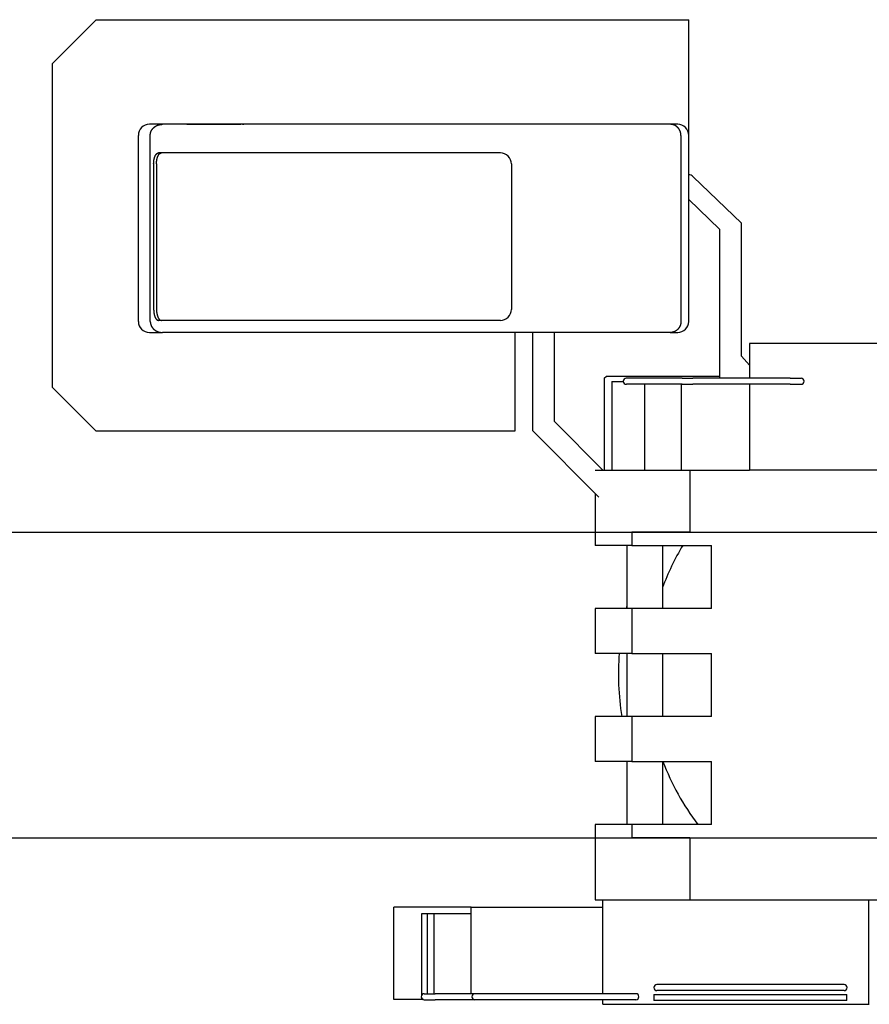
# Model space of a CAD drawing. Extents: x 1292 to 96515, y -55444 to 58338.
# Tile 78 of 80: x 54170 to 58027, y 48613 to 53083. Entities that reach past the tile are written whole.
import ezdxf

# ---------------------------------------------------------------- set-up
doc = ezdxf.new("R2010")
doc.units = 0
doc.layers.get('0').update_dxf_attribs({"linetype": 'CONTINUOUS'})

msp = doc.modelspace()

# ---------------------------------------------------------------- linework, layer by layer
at = {"color": 40, "linetype": 'Continuous'}
for p, q in [((54317.43, 52883.25), (54517.43, 53083.25)), ((54517.43, 53083.25), (57207.43, 53083.25)), ((57207.43, 51713.25), (57207.43, 53083.25)), ((54317.43, 52883.25), (54317.43, 51415.25)), ((54758.97, 52608.25), (54758.46, 52608.25)), ((54798.5, 52608.25), (54758.97, 52608.25)), ((54817.78, 52608.25), (54798.5, 52608.25)), ((57123.74, 52608.25), (54817.78, 52608.25)), ((57147.15, 52608.25), (57123.74, 52608.25)), ((57157.43, 52608.25), (57147.15, 52608.25)), ((54708.46, 51713.25), (54708.46, 52558.25)), ((54762.58, 51713.25), (54762.58, 52558.25)), ((54762.58, 52558.25), (54762.58, 52558.25)), ((57172.1, 52558.25), (57172.1, 52558.25)), ((57172.1, 52558.25), (57172.1, 51713.25)), ((55277.71, 52478.25), (54799.63, 52478.25)), ((55368.53, 52478.25), (55277.71, 52478.25)), ((56352.5, 52478.25), (55368.53, 52478.25)), ((54778, 52428.25), (54778, 51768.25)), ((54790.85, 52428.25), (54790.85, 51768.25)), ((56402.5, 52428.25), (56402.5, 51768.25)), ((56402.5, 52428.25), (56402.5, 51768.25)), ((57447.43, 52158.95), (57227.92, 52369.97)), ((57207.43, 52267.6), (57347.43, 52133.01)), ((57347.43, 52133.01), (57347.43, 51455.24)), ((57447.43, 51556.35), (57447.43, 52158.95)), ((55277.71, 51718.25), (54799.63, 51718.25)), ((55368.53, 51718.25), (55277.71, 51718.25)), ((56352.5, 51718.25), (55368.53, 51718.25)), ((57172.1, 51713.25), (57172.1, 51713.24)), ((54758.46, 51663.25), (54758.97, 51663.25)), ((54758.97, 51663.25), (54798.5, 51663.25)), ((54798.5, 51663.25), (54817.78, 51663.25)), ((55317.9, 51663.25), (54817.78, 51663.25)), ((55378.45, 51663.25), (55317.9, 51663.25)), ((56730.82, 51663.25), (55378.45, 51663.25)), ((56418.43, 51663.25), (56418.43, 51215.25)), ((56497.43, 51663.25), (56497.43, 51217.55)), ((56597.43, 51258.94), (56597.43, 51663.24)), ((56806.18, 51663.25), (56730.82, 51663.25)), ((57123.74, 51663.25), (56806.18, 51663.25)), ((57123.74, 51663.25), (57147.15, 51663.25)), ((57147.15, 51663.25), (57157.43, 51663.25)), ((60497.63, 51613.25), (57482.73, 51613.25)), ((57482.73, 51613.25), (57482.73, 51455.24)), ((57482.73, 51514.39), (57447.43, 51556.35)), ((56823.43, 51455.25), (56833.43, 51465.25)), ((56823.43, 51455.25), (56823.43, 51038.25)), ((56833.43, 51465.25), (57347.43, 51465.25)), ((57177.24, 51455.25), (56923.54, 51455.25)), ((57177.24, 51455.25), (57225.41, 51455.25)), ((57667.43, 51455.25), (57225.41, 51455.25)), ((57667.43, 51455.25), (57717.43, 51455.25)), ((54517.43, 51215.25), (54317.43, 51415.25)), ((56858.23, 51441.25), (56858.23, 51038.25)), ((56858.23, 51441.25), (56909.95, 51441.25)), ((56923.54, 51428.05), (56925.37, 51428.05)), ((57177.24, 51428.05), (56925.37, 51428.05)), ((57006.23, 51428.04), (57006.23, 51038.25)), ((57173.73, 51428.04), (57173.73, 51038.25)), ((57177.24, 51428.05), (57225.41, 51428.05)), ((57667.43, 51428.05), (57225.41, 51428.05)), ((57482.73, 51428.04), (57482.73, 51038.25)), ((57667.43, 51428.05), (57717.43, 51428.05)), ((56817.9, 51038.25), (56597.43, 51258.94)), ((56418.43, 51215.25), (54517.43, 51215.25)), ((56497.43, 51217.55), (56799.43, 50915.25)), ((56782.43, 51038.25), (56858.23, 51038.25)), ((56858.23, 51038.25), (57006.23, 51038.25)), ((57006.23, 51038.25), (57173.73, 51038.25)), ((57173.73, 51038.25), (57482.73, 51038.25)), ((57212.43, 51038.25), (57212.43, 50757.25)), ((61149.43, 51038.25), (57482.73, 51038.25)), ((56782.43, 50932.26), (56782.43, 50696.25)), ((56949.65, 50757.25), (56949.65, 50696.25)), ((57212.43, 50757.25), (56949.65, 50757.25)), ((57212.43, 50757.25), (58331.43, 50757.25)), ((56949.65, 50696.25), (56782.43, 50696.25)), ((56926.43, 50696.25), (56926.43, 50410.25)), ((56949.65, 50696.25), (57311.43, 50696.25)), ((57088.43, 50696.25), (57088.43, 50410.25)), ((57311.43, 50410.25), (57311.43, 50696.25)), ((56782.43, 50410.25), (56782.43, 50206.25)), ((56949.65, 50410.25), (56782.43, 50410.25)), ((57311.43, 50410.25), (56949.65, 50410.25)), ((56949.65, 50410.25), (56949.65, 50206.25)), ((56949.65, 50206.25), (56782.43, 50206.25)), ((56926.43, 50206.25), (56926.43, 49920.25)), ((56949.65, 50206.25), (57311.43, 50206.25)), ((57088.43, 50206.25), (57088.43, 49920.25)), ((57311.43, 49920.25), (57311.43, 50206.25)), ((56782.43, 49920.25), (56782.43, 49716.25)), ((56949.65, 49920.25), (56782.43, 49920.25)), ((57311.43, 49920.25), (56949.65, 49920.25)), ((56949.65, 49920.25), (56949.65, 49716.25)), ((56949.65, 49716.25), (56782.43, 49716.25)), ((56926.43, 49716.25), (56926.43, 49430.25)), ((56949.65, 49716.25), (57311.43, 49716.25)), ((57088.43, 49716.25), (57088.43, 49430.25)), ((57311.43, 49430.25), (57311.43, 49716.25)), ((56782.43, 49430.25), (56782.43, 49088.25)), ((56949.65, 49430.25), (56782.43, 49430.25)), ((57311.43, 49430.25), (56949.65, 49430.25)), ((56949.65, 49430.25), (56949.65, 49369.25)), ((57212.43, 49369.25), (56949.65, 49369.25)), ((57212.43, 49369.25), (57212.43, 49088.25)), ((57212.43, 49369.25), (58331.43, 49369.25)), ((56782.43, 49088.25), (61149.43, 49088.25)), ((56817.23, 48661.45), (56817.23, 49088.25)), ((58025.43, 48613.25), (58025.43, 49088.25)), ((56219.13, 49054.65), (55869.13, 49054.65)), ((55869.13, 48634.65), (55869.13, 49054.65)), ((56219.13, 48661.45), (56219.13, 49054.65)), ((56219.13, 49054.65), (56817.23, 49054.65)), ((55994.23, 49023.45), (55994.23, 48654.25)), ((56020.23, 49023.45), (55994.23, 49023.45)), ((56020.23, 49023.45), (56020.23, 48661.45)), ((56050.23, 49023.45), (56020.23, 49023.45)), ((56219.13, 49023.45), (56050.23, 49023.45)), ((56050.23, 49023.45), (56050.23, 48661.45)), ((57912.73, 48702.45), (57062.73, 48702.45)), ((56002.95, 48634.65), (55869.13, 48634.65)), ((55994.23, 48641.45), (55994.23, 48638.13)), ((55996.71, 48638.13), (55994.23, 48638.13)), ((56006.23, 48661.45), (56056.23, 48661.45)), ((56006.23, 48634.25), (56056.23, 48634.25)), ((56236.23, 48661.45), (56056.23, 48661.45)), ((56236.19, 48634.25), (56056.23, 48634.25)), ((56246.23, 48661.45), (56236.23, 48661.45)), ((56246.23, 48634.25), (56236.23, 48634.25)), ((56551.23, 48661.45), (56246.23, 48661.45)), ((56551.23, 48634.25), (56246.23, 48634.25)), ((56591.23, 48661.45), (56551.23, 48661.45)), ((56591.23, 48634.25), (56551.23, 48634.25)), ((56917.63, 48661.45), (56591.23, 48661.45)), ((56917.63, 48634.25), (56591.23, 48634.25)), ((56817.23, 48613.25), (56817.23, 48634.25)), ((56967.63, 48661.45), (56917.63, 48661.45)), ((56967.63, 48634.25), (56917.63, 48634.25)), ((57048.73, 48657.25), (57925.93, 48657.25)), ((57048.73, 48657.25), (57048.73, 48630.05)), ((57912.73, 48675.25), (57062.73, 48675.25)), ((57925.93, 48630.05), (57925.93, 48657.25)), ((56817.23, 48613.25), (58025.43, 48613.25)), ((57925.93, 48630.05), (57048.73, 48630.05)), ((58025.43, 48613.25), (58027.43, 48613.25))]:
    msp.add_line(p, q, dxfattribs=at)
at = {"color": 162, "linetype": 'Continuous'}
for p, q in [((46946.43, 50757.25), (60351.43, 50757.25)), ((46946.43, 49369.25), (59961.86, 49369.25))]:
    msp.add_line(p, q, dxfattribs=at)
at = {"color": 40, "linetype": 'Continuous'}
for centre, radius, start, end in [((54758.46, 52558.25), 50, 90, 180), ((57157.43, 52558.25), 50, 0, 90), ((56352.5, 52428.25), 50, 359.99994, 89.99999), ((57197.43, 52338.25), 44, 46.12929, 76.86426), ((56352.5, 51768.25), 50, 270.00001, 0.00006), ((54758.46, 51713.25), 50, 180, 270), ((57157.43, 51713.25), 50, 270, 0), ((56923.54, 51441.65), 13.6, 90, 180), ((57717.43, 51441.65), 13.6, 270, 90), ((56923.54, 51441.65), 13.6, 180, 270), ((58147.43, 50113.25), 1129.05, 148.91138, 159.71121), ((58147.43, 50113.25), 1259.1, 165.86908, 166.35635), ((58147.43, 50113.25), 1259.1, 175.76416, 188.81731), ((58147.43, 50113.25), 1129.05, 200.58662, 217.22405), ((58147.43, 50113.25), 1259.1, 212.74597, 212.85066), ((57062.73, 48688.85), 13.6, 90.00118, 270.00118), ((57912.73, 48688.85), 13.6, 269.99882, 89.99882), ((56006.23, 48647.85), 13.6, 90, 270), ((56236.23, 48647.85), 13.6, 90, 270), ((56967.63, 48647.85), 13.6, 270, 90)]:
    msp.add_arc(centre, radius, start, end, dxfattribs=at)
msp.add_ellipse((54807.93, 51713.25), major_axis=(0, 50), ratio=0.906822, start_param=1.5707963, end_param=1.570923, dxfattribs=at)
for points, knots in [([(54762.58, 52558.25), (54762.58, 52558.58), (54762.59, 52559.22), (54762.62, 52560.2), (54762.68, 52561.17), (54762.75, 52562.14), (54762.84, 52563.1), (54762.96, 52564.07), (54763.09, 52565.03), (54763.25, 52565.99), (54763.42, 52566.95), (54763.62, 52567.9), (54763.84, 52568.85), (54764.07, 52569.79), (54764.33, 52570.73), (54764.6, 52571.66), (54764.9, 52572.59), (54765.21, 52573.51), (54765.55, 52574.42), (54765.9, 52575.33), (54766.27, 52576.23), (54766.66, 52577.12), (54767.07, 52578), (54767.5, 52578.88), (54767.94, 52579.74), (54768.4, 52580.6), (54768.88, 52581.45), (54769.37, 52582.29), (54769.88, 52583.11), (54770.41, 52583.93), (54770.96, 52584.74), (54771.52, 52585.53), (54772.09, 52586.32), (54772.68, 52587.09), (54773.29, 52587.85), (54773.91, 52588.6), (54774.54, 52589.34), (54775.19, 52590.06), (54775.85, 52590.78), (54776.52, 52591.48), (54777.21, 52592.17), (54777.91, 52592.84), (54778.63, 52593.5), (54779.35, 52594.15), (54780.09, 52594.79), (54780.84, 52595.41), (54781.6, 52596.02), (54782.37, 52596.61), (54783.15, 52597.19), (54783.94, 52597.76), (54784.74, 52598.31), (54785.55, 52598.85), (54786.37, 52599.37), (54787.2, 52599.88), (54788.03, 52600.38), (54788.88, 52600.86), (54789.74, 52601.32), (54790.6, 52601.77), (54791.47, 52602.21), (54792.34, 52602.63), (54793.23, 52603.04), (54794.12, 52603.43), (54795.02, 52603.8), (54795.92, 52604.16), (54796.83, 52604.51), (54797.74, 52604.84), (54798.66, 52605.16), (54799.59, 52605.46), (54800.52, 52605.74), (54801.45, 52606.01), (54802.39, 52606.27), (54803.33, 52606.51), (54804.28, 52606.73), (54805.23, 52606.94), (54806.18, 52607.13), (54807.14, 52607.31), (54808.1, 52607.47), (54809.06, 52607.62), (54810.02, 52607.75), (54810.99, 52607.87), (54811.96, 52607.97), (54812.93, 52608.05), (54813.9, 52608.12), (54814.87, 52608.18), (54815.84, 52608.22), (54816.81, 52608.24), (54817.46, 52608.25), (54817.78, 52608.25)], [0, 0, 0, 0, 0.9723962, 1.9447907, 2.9171817, 3.8895693, 4.8619548, 5.8343399, 6.8067271, 7.7791189, 8.7515179, 9.7239265, 10.6963468, 11.6687801, 12.6412272, 13.6136882, 14.5861619, 15.5586465, 16.5311408, 17.5036449, 18.4761592, 19.4486843, 20.4212209, 21.3937696, 22.3663308, 23.3389048, 24.3114916, 25.2840909, 26.2567023, 27.2293251, 28.2019588, 29.1746027, 30.1472562, 31.1199194, 32.0925926, 33.0652774, 34.037975, 35.0106858, 35.98341, 36.9561468, 37.9288953, 38.9016539, 39.8744208, 40.8471937, 41.8199705, 42.7927489, 43.7655268, 44.7383023, 45.7110744, 46.6838422, 47.6566064, 48.6293682, 49.60213, 50.5748935, 51.5476598, 52.5204289, 53.4932006, 54.4659739, 55.4387472, 56.4115189, 57.3842868, 58.3570487, 59.3298024, 60.3025457, 61.2752766, 62.2479933, 63.2206947, 64.1933801, 65.1660495, 66.1387039, 67.1113452, 68.0839753, 69.0565951, 70.0292051, 71.0018049, 71.9743942, 72.9469721, 73.9195375, 74.8920894, 75.8646265, 76.8371476, 77.8096517, 78.7821379, 79.7546058, 80.7270552, 81.6994865, 82.6719005, 82.6719005, 82.6719005, 82.6719005]), ([(54762.58, 52558.25), (54762.58, 52558.57), (54762.59, 52559.22), (54762.62, 52560.19), (54762.67, 52561.16), (54762.75, 52562.13), (54762.84, 52563.1), (54762.96, 52564.06), (54763.09, 52565.03), (54763.25, 52565.99), (54763.42, 52566.94), (54763.62, 52567.9), (54763.83, 52568.85), (54764.07, 52569.79), (54764.33, 52570.73), (54764.6, 52571.66), (54764.9, 52572.59), (54765.21, 52573.51), (54765.55, 52574.42), (54765.9, 52575.33), (54766.27, 52576.23), (54766.66, 52577.12), (54767.07, 52578), (54767.49, 52578.87), (54767.94, 52579.74), (54768.4, 52580.6), (54768.88, 52581.44), (54769.37, 52582.28), (54769.88, 52583.11), (54770.41, 52583.93), (54770.95, 52584.73), (54771.51, 52585.53), (54772.09, 52586.31), (54772.68, 52587.09), (54773.28, 52587.85), (54773.9, 52588.6), (54774.54, 52589.33), (54775.19, 52590.06), (54775.85, 52590.77), (54776.52, 52591.47), (54777.21, 52592.16), (54777.91, 52592.84), (54778.62, 52593.5), (54779.35, 52594.15), (54780.09, 52594.78), (54780.83, 52595.41), (54781.59, 52596.01), (54782.36, 52596.61), (54783.14, 52597.19), (54783.94, 52597.76), (54784.74, 52598.31), (54785.55, 52598.85), (54786.37, 52599.37), (54787.2, 52599.88), (54788.03, 52600.37), (54788.88, 52600.85), (54789.73, 52601.32), (54790.6, 52601.77), (54791.46, 52602.21), (54792.34, 52602.63), (54793.23, 52603.03), (54794.12, 52603.43), (54795.01, 52603.8), (54795.92, 52604.16), (54796.83, 52604.51), (54797.74, 52604.84), (54798.66, 52605.16), (54799.59, 52605.46), (54800.52, 52605.74), (54801.45, 52606.01), (54802.39, 52606.27), (54803.33, 52606.51), (54804.28, 52606.73), (54805.23, 52606.94), (54806.18, 52607.13), (54807.14, 52607.31), (54808.1, 52607.47), (54809.06, 52607.62), (54810.02, 52607.75), (54810.99, 52607.87), (54811.96, 52607.97), (54812.92, 52608.05), (54813.89, 52608.12), (54814.87, 52608.18), (54815.84, 52608.22), (54816.81, 52608.24), (54817.46, 52608.25), (54817.78, 52608.25)], [0, 0, 0, 0, 0.9724707, 1.9449397, 2.9174052, 3.8898673, 4.8623273, 5.8347869, 6.8072486, 7.7797149, 8.7521884, 9.7246714, 10.6971661, 11.6696739, 12.6421955, 13.614731, 14.5872792, 15.5598382, 16.532407, 17.5049856, 18.4775743, 19.4501739, 20.4227849, 21.3954081, 22.3680438, 23.3406922, 24.3133535, 25.2860272, 26.2587131, 27.2314104, 28.2041186, 29.1768369, 30.149565, 31.1223026, 32.0950504, 33.0678097, 34.0405817, 35.0133671, 35.9861658, 36.9589772, 37.9318002, 38.9046333, 39.8774747, 40.8503222, 41.8231735, 42.7960264, 43.7688787, 44.7417288, 45.7145754, 46.6874178, 47.6602564, 48.6330928, 49.6059291, 50.5787672, 51.5516081, 52.5244518, 53.4972981, 54.4701459, 55.4429938, 56.4158401, 57.3886825, 58.361519, 59.3343473, 60.3071651, 61.2799705, 62.2527618, 63.2255377, 64.1982976, 65.1710415, 66.1437705, 67.1164863, 68.089191, 69.0618854, 70.0345699, 71.0072443, 71.9799082, 72.9525606, 73.9252007, 74.8978271, 75.8704387, 76.8430344, 77.8156131, 78.7881739, 79.7607163, 80.7332402, 81.705746, 82.6782346, 82.6782346, 82.6782346, 82.6782346]), ([(55181.3, 52608.22), (55179.83, 52608.22), (55176.89, 52608.21), (55172.48, 52608.19), (55168.09, 52608.17), (55163.71, 52608.15), (55159.35, 52608.13), (55155, 52608.11), (55150.67, 52608.08), (55146.36, 52608.06), (55142.05, 52608.03), (55137.77, 52608), (55133.5, 52607.97), (55129.25, 52607.94), (55125.01, 52607.92), (55120.79, 52607.89), (55116.59, 52607.86), (55112.4, 52607.83), (55108.23, 52607.81), (55104.08, 52607.78), (55099.95, 52607.75), (55095.83, 52607.73), (55091.73, 52607.71), (55087.65, 52607.69), (55083.59, 52607.67), (55079.54, 52607.65), (55075.5, 52607.63), (55071.49, 52607.61), (55067.49, 52607.6), (55063.51, 52607.59), (55059.54, 52607.58), (55055.59, 52607.57), (55051.66, 52607.56), (55047.75, 52607.56), (55043.86, 52607.56), (55039.98, 52607.56), (55036.12, 52607.56), (55032.28, 52607.56), (55028.46, 52607.57), (55024.66, 52607.58), (55020.87, 52607.59), (55017.11, 52607.6), (55013.36, 52607.61), (55009.64, 52607.63), (55005.93, 52607.65), (55002.24, 52607.67), (54998.56, 52607.69), (54994.91, 52607.71), (54991.28, 52607.73), (54987.66, 52607.76), (54984.06, 52607.78), (54980.49, 52607.81), (54976.93, 52607.84), (54973.39, 52607.86), (54969.87, 52607.89), (54966.37, 52607.92), (54962.89, 52607.95), (54959.43, 52607.98), (54955.98, 52608.01), (54952.56, 52608.04), (54949.16, 52608.06), (54945.78, 52608.09), (54942.42, 52608.12), (54939.08, 52608.14), (54935.76, 52608.16), (54932.46, 52608.18), (54929.18, 52608.2), (54925.92, 52608.22), (54922.68, 52608.23), (54919.47, 52608.24), (54916.27, 52608.24), (54914.15, 52608.25), (54913.09, 52608.25)], [0, 0, 0, 0, 4.4212347, 8.8274904, 13.2189235, 17.595594, 21.9574771, 26.3044756, 30.6364316, 34.953139, 39.2543555, 43.5398142, 47.8092364, 52.0623431, 56.2988672, 60.5185658, 64.7212318, 68.9067066, 73.0748914, 77.2257599, 81.3593698, 85.4758755, 89.5754982, 93.6583808, 97.7245933, 101.7741521, 105.807026, 109.8231422, 113.8223924, 117.804639, 121.7697208, 125.7174592, 129.6476645, 133.5601417, 137.4546963, 141.331141, 145.1893011, 149.0290208, 152.8501694, 156.652647, 160.4363907, 164.2013809, 167.9476468, 171.6752677, 175.3842994, 179.0747422, 182.7465743, 186.3997547, 190.0342247, 193.6499103, 197.2467235, 200.8245647, 204.3833244, 207.9228853, 211.4431238, 214.9439124, 218.4251212, 221.8866202, 225.3282809, 228.7499786, 232.151594, 235.5330155, 238.8941407, 242.2348789, 245.5551526, 248.8549001, 252.1340767, 255.3926575, 258.6306371, 261.8479871, 265.0446288, 268.2204799, 268.2204799, 268.2204799, 268.2204799]), ([(55181.3, 52608.22), (55181.38, 52608.22), (55181.53, 52608.22), (55181.76, 52608.22), (55182, 52608.22), (55182.23, 52608.22), (55182.47, 52608.23), (55182.71, 52608.23), (55182.96, 52608.23), (55183.2, 52608.23), (55183.45, 52608.23), (55183.7, 52608.23), (55183.95, 52608.23), (55184.21, 52608.23), (55184.46, 52608.24), (55184.72, 52608.24), (55184.98, 52608.24), (55185.24, 52608.24), (55185.5, 52608.24), (55185.77, 52608.24), (55186.04, 52608.24), (55186.31, 52608.24), (55186.58, 52608.24), (55186.85, 52608.24), (55187.12, 52608.24), (55187.4, 52608.25), (55187.58, 52608.25), (55187.68, 52608.25)], [0, 0, 0, 0, 0.2292043, 0.460822, 0.6948172, 0.9311544, 1.1697984, 1.4107132, 1.6538642, 1.8992167, 2.146736, 2.3963878, 2.6481378, 2.9019523, 3.1577977, 3.4156408, 3.6754485, 3.9371883, 4.2008279, 4.4663352, 4.7336788, 5.0028274, 5.2737503, 5.5464171, 5.8207978, 6.096863, 6.3745835, 6.3745835, 6.3745835, 6.3745835]), ([(57172.1, 52558.25), (57172.1, 52558.56), (57172.1, 52559.18), (57172.07, 52560.11), (57172.03, 52561.04), (57171.97, 52561.97), (57171.9, 52562.89), (57171.8, 52563.82), (57171.7, 52564.74), (57171.57, 52565.66), (57171.43, 52566.58), (57171.27, 52567.5), (57171.1, 52568.41), (57170.91, 52569.32), (57170.7, 52570.22), (57170.48, 52571.12), (57170.24, 52572.02), (57169.98, 52572.91), (57169.71, 52573.79), (57169.42, 52574.67), (57169.12, 52575.55), (57168.8, 52576.42), (57168.47, 52577.28), (57168.12, 52578.13), (57167.75, 52578.98), (57167.37, 52579.82), (57166.98, 52580.66), (57166.57, 52581.48), (57166.14, 52582.3), (57165.71, 52583.11), (57165.25, 52583.91), (57164.79, 52584.7), (57164.3, 52585.48), (57163.81, 52586.25), (57163.3, 52587.01), (57162.78, 52587.77), (57162.24, 52588.51), (57161.69, 52589.24), (57161.13, 52589.96), (57160.56, 52590.67), (57159.97, 52591.37), (57159.37, 52592.06), (57158.76, 52592.73), (57158.14, 52593.4), (57157.51, 52594.05), (57156.86, 52594.69), (57156.21, 52595.31), (57155.54, 52595.92), (57154.86, 52596.53), (57154.17, 52597.11), (57153.47, 52597.69), (57152.76, 52598.25), (57152.05, 52598.79), (57151.32, 52599.33), (57150.58, 52599.84), (57149.83, 52600.35), (57149.08, 52600.84), (57148.32, 52601.31), (57147.55, 52601.77), (57146.77, 52602.22), (57145.98, 52602.65), (57145.18, 52603.07), (57144.38, 52603.47), (57143.57, 52603.85), (57142.76, 52604.22), (57141.94, 52604.57), (57141.11, 52604.91), (57140.28, 52605.23), (57139.44, 52605.54), (57138.6, 52605.83), (57137.75, 52606.11), (57136.9, 52606.36), (57136.04, 52606.61), (57135.18, 52606.83), (57134.31, 52607.04), (57133.44, 52607.23), (57132.57, 52607.41), (57131.7, 52607.57), (57130.82, 52607.71), (57129.94, 52607.84), (57129.06, 52607.95), (57128.18, 52608.04), (57127.29, 52608.11), (57126.4, 52608.17), (57125.52, 52608.21), (57124.63, 52608.24), (57124.04, 52608.25), (57123.74, 52608.25)], [0, 0, 0, 0, 0.9301793, 1.8603295, 2.7904205, 3.7204233, 4.6503085, 5.5800472, 6.5096108, 7.4389706, 8.3680985, 9.2969665, 10.2255472, 11.1538134, 12.0817383, 13.0092959, 13.9364604, 14.8632065, 15.7895099, 16.7153466, 17.6406932, 18.5655273, 19.489827, 20.4135714, 21.3367403, 22.2593143, 23.1812748, 24.102604, 25.0232851, 25.9433019, 26.8626394, 27.7812833, 28.6992203, 29.6164382, 30.5329256, 31.4486724, 32.3636692, 33.277908, 34.1913817, 35.1040847, 36.016012, 36.9271604, 37.8375272, 38.7471109, 39.655911, 40.563928, 41.4711631, 42.377619, 43.2832988, 44.188207, 45.0923491, 45.9957315, 46.8983616, 47.8002479, 48.7014001, 49.6018288, 50.5015458, 51.400564, 52.2988973, 53.1965608, 54.0935707, 54.9899439, 55.8856977, 56.7808504, 57.6754207, 58.5694279, 59.4628921, 60.3558339, 61.2482745, 62.1402356, 63.0317398, 63.9228101, 64.81347, 65.7037439, 66.5936565, 67.4832332, 68.3725002, 69.261484, 70.1502117, 71.0387113, 71.927011, 72.8151388, 73.7031226, 74.5909905, 75.4787708, 76.3664919, 77.2541815, 77.2541815, 77.2541815, 77.2541815]), ([(57172.1, 52558.25), (57172.1, 52558.56), (57172.1, 52559.18), (57172.07, 52560.11), (57172.03, 52561.03), (57171.97, 52561.96), (57171.9, 52562.89), (57171.81, 52563.82), (57171.7, 52564.74), (57171.57, 52565.66), (57171.43, 52566.58), (57171.27, 52567.49), (57171.1, 52568.41), (57170.91, 52569.31), (57170.7, 52570.22), (57170.48, 52571.12), (57170.24, 52572.01), (57169.98, 52572.91), (57169.71, 52573.79), (57169.42, 52574.67), (57169.12, 52575.55), (57168.8, 52576.41), (57168.47, 52577.28), (57168.12, 52578.13), (57167.75, 52578.98), (57167.37, 52579.82), (57166.98, 52580.65), (57166.57, 52581.48), (57166.14, 52582.3), (57165.71, 52583.11), (57165.25, 52583.91), (57164.79, 52584.7), (57164.3, 52585.48), (57163.81, 52586.25), (57163.3, 52587.01), (57162.78, 52587.77), (57162.24, 52588.51), (57161.7, 52589.24), (57161.13, 52589.96), (57160.56, 52590.67), (57159.97, 52591.37), (57159.38, 52592.06), (57158.77, 52592.73), (57158.14, 52593.39), (57157.51, 52594.05), (57156.86, 52594.68), (57156.21, 52595.31), (57155.54, 52595.92), (57154.86, 52596.52), (57154.17, 52597.11), (57153.47, 52597.69), (57152.76, 52598.25), (57152.05, 52598.79), (57151.32, 52599.32), (57150.58, 52599.84), (57149.84, 52600.35), (57149.08, 52600.84), (57148.32, 52601.31), (57147.55, 52601.77), (57146.77, 52602.22), (57145.98, 52602.65), (57145.19, 52603.07), (57144.38, 52603.47), (57143.58, 52603.85), (57142.76, 52604.22), (57141.94, 52604.57), (57141.11, 52604.91), (57140.28, 52605.23), (57139.44, 52605.54), (57138.6, 52605.83), (57137.75, 52606.11), (57136.9, 52606.36), (57136.04, 52606.61), (57135.18, 52606.83), (57134.31, 52607.04), (57133.44, 52607.23), (57132.57, 52607.41), (57131.7, 52607.57), (57130.82, 52607.71), (57129.94, 52607.84), (57129.06, 52607.95), (57128.18, 52608.04), (57127.29, 52608.11), (57126.4, 52608.17), (57125.52, 52608.21), (57124.63, 52608.24), (57124.04, 52608.25), (57123.74, 52608.25)], [0, 0, 0, 0, 0.9302161, 1.8604031, 2.7905311, 3.7205708, 4.6504931, 5.5802691, 6.5098699, 7.439267, 8.3684323, 9.2973378, 10.225956, 11.1542597, 12.0822223, 13.0098176, 13.9370197, 14.8638037, 15.7901448, 16.7160193, 17.6414037, 18.5662757, 19.4906133, 20.4143955, 21.3376023, 22.2602141, 23.1822125, 24.1035796, 25.0242984, 25.9443531, 26.8637284, 27.7824101, 28.7003849, 29.6176405, 30.5341656, 31.4499499, 32.3649843, 33.2792607, 34.192772, 35.1055123, 36.0174771, 36.9286628, 37.8390669, 38.7486878, 39.6575251, 40.5655792, 41.4728514, 42.3793442, 43.285061, 44.1900061, 45.0941849, 45.997604, 46.9002707, 47.8021936, 48.7033822, 49.6038474, 50.5036007, 51.4026552, 52.3010246, 53.1987243, 54.0957703, 54.9921795, 55.8879693, 56.7831578, 57.6777639, 58.5718069, 59.4653068, 60.3582842, 61.2507603, 62.142757, 63.0342966, 63.9254023, 64.8160976, 65.7064068, 66.5963546, 67.4859666, 68.3752688, 69.2642877, 70.1530506, 71.0415854, 71.9299201, 72.818083, 73.7061018, 74.5940048, 75.4818202, 76.3695763, 77.2573009, 77.2573009, 77.2573009, 77.2573009]), ([(54778, 52428.25), (54778, 52428.69), (54778, 52429.57), (54778.02, 52430.9), (54778.06, 52432.22), (54778.11, 52433.54), (54778.18, 52434.86), (54778.27, 52436.17), (54778.36, 52437.49), (54778.48, 52438.79), (54778.6, 52440.09), (54778.75, 52441.39), (54778.91, 52442.68), (54779.08, 52443.96), (54779.27, 52445.23), (54779.47, 52446.49), (54779.69, 52447.74), (54779.92, 52448.99), (54780.17, 52450.22), (54780.44, 52451.43), (54780.72, 52452.64), (54781.01, 52453.83), (54781.32, 52455), (54781.65, 52456.16), (54781.99, 52457.3), (54782.34, 52458.42), (54782.71, 52459.53), (54783.09, 52460.61), (54783.49, 52461.67), (54783.91, 52462.71), (54784.34, 52463.73), (54784.78, 52464.72), (54785.24, 52465.69), (54785.71, 52466.63), (54786.2, 52467.54), (54786.7, 52468.43), (54787.21, 52469.28), (54787.73, 52470.1), (54788.27, 52470.89), (54788.83, 52471.65), (54789.39, 52472.37), (54789.97, 52473.05), (54790.55, 52473.7), (54791.15, 52474.31), (54791.76, 52474.87), (54792.38, 52475.4), (54793, 52475.89), (54793.64, 52476.33), (54794.28, 52476.73), (54794.93, 52477.08), (54795.59, 52477.39), (54796.26, 52477.65), (54796.92, 52477.87), (54797.6, 52478.04), (54798.27, 52478.16), (54798.95, 52478.23), (54799.4, 52478.25), (54799.63, 52478.25)], [0, 0, 0, 0, 1.3254423, 2.6504166, 3.974446, 5.2970417, 6.6177035, 7.935921, 9.2511733, 10.5629296, 11.8706498, 13.1737846, 14.4717761, 15.7640582, 17.0500573, 18.3291924, 19.6008761, 20.8645151, 22.119511, 23.365261, 24.601159, 25.8265964, 27.0409633, 28.2436499, 29.4340479, 30.611552, 31.7755625, 32.9254914, 34.0607448, 35.18071, 36.2847632, 37.3722775, 38.4426316, 39.495219, 40.5294573, 41.5447982, 42.5407385, 43.5168305, 44.4726944, 45.4080302, 46.3226313, 47.2163979, 48.0893511, 48.9416408, 49.7735308, 50.5854426, 51.3779828, 52.1519572, 52.9083827, 53.6484959, 54.3737571, 55.0858479, 55.7866621, 56.4782863, 57.1629726, 57.8431007, 58.5211312, 58.5211312, 58.5211312, 58.5211312]), ([(54790.85, 52428.25), (54790.85, 52428.69), (54790.86, 52429.57), (54790.88, 52430.9), (54790.92, 52432.22), (54790.98, 52433.54), (54791.04, 52434.86), (54791.13, 52436.18), (54791.23, 52437.49), (54791.34, 52438.8), (54791.48, 52440.1), (54791.62, 52441.4), (54791.78, 52442.69), (54791.96, 52443.97), (54792.15, 52445.24), (54792.36, 52446.51), (54792.59, 52447.76), (54792.83, 52449), (54793.08, 52450.23), (54793.35, 52451.45), (54793.64, 52452.65), (54793.94, 52453.84), (54794.26, 52455.02), (54794.59, 52456.18), (54794.93, 52457.32), (54795.3, 52458.44), (54795.68, 52459.54), (54796.07, 52460.63), (54796.48, 52461.69), (54796.9, 52462.73), (54797.34, 52463.75), (54797.79, 52464.74), (54798.26, 52465.71), (54798.74, 52466.65), (54799.24, 52467.56), (54799.75, 52468.44), (54800.27, 52469.29), (54800.81, 52470.12), (54801.36, 52470.9), (54801.92, 52471.66), (54802.5, 52472.38), (54803.09, 52473.06), (54803.69, 52473.71), (54804.3, 52474.31), (54804.92, 52474.88), (54805.55, 52475.41), (54806.19, 52475.89), (54806.84, 52476.33), (54807.49, 52476.73), (54808.16, 52477.08), (54808.83, 52477.39), (54809.51, 52477.65), (54810.19, 52477.87), (54810.87, 52478.04), (54811.56, 52478.16), (54812.25, 52478.23), (54812.72, 52478.25), (54812.95, 52478.25)], [0, 0, 0, 0, 1.3265402, 2.6526151, 3.977751, 5.301462, 6.6232516, 7.9426128, 9.2590287, 10.571973, 11.8809098, 13.1852949, 14.4845757, 15.7781917, 17.0655753, 18.3461521, 19.6193416, 20.8845581, 22.1412112, 23.3887065, 24.6264471, 25.8538341, 27.0702679, 28.2751499, 29.4678834, 30.6478757, 31.8145409, 32.9673048, 34.1055829, 35.2287743, 36.3362687, 37.4274554, 38.501731, 39.5585086, 40.5972274, 41.617362, 42.6184332, 43.6000183, 44.561763, 45.5033932, 46.4247276, 47.3256911, 48.2063278, 49.0668031, 49.9073939, 50.7285361, 51.5308451, 52.3151287, 53.0823974, 53.8338722, 54.5709867, 55.2953844, 56.0089081, 56.7135818, 57.4115833, 58.1052087, 58.7968281, 58.7968281, 58.7968281, 58.7968281]), ([(54778, 51768.25), (54778, 51767.8), (54778, 51766.92), (54778.02, 51765.6), (54778.06, 51764.27), (54778.11, 51762.95), (54778.18, 51761.63), (54778.27, 51760.32), (54778.36, 51759), (54778.48, 51757.7), (54778.6, 51756.4), (54778.75, 51755.1), (54778.91, 51753.81), (54779.08, 51752.53), (54779.27, 51751.26), (54779.47, 51750), (54779.69, 51748.75), (54779.92, 51747.5), (54780.17, 51746.27), (54780.44, 51745.06), (54780.72, 51743.85), (54781.01, 51742.66), (54781.32, 51741.49), (54781.65, 51740.33), (54781.99, 51739.19), (54782.34, 51738.07), (54782.71, 51736.97), (54783.09, 51735.88), (54783.49, 51734.82), (54783.91, 51733.78), (54784.34, 51732.76), (54784.78, 51731.77), (54785.24, 51730.8), (54785.71, 51729.86), (54786.2, 51728.95), (54786.7, 51728.06), (54787.21, 51727.21), (54787.73, 51726.39), (54788.27, 51725.6), (54788.83, 51724.84), (54789.39, 51724.12), (54789.97, 51723.44), (54790.55, 51722.79), (54791.15, 51722.18), (54791.76, 51721.62), (54792.38, 51721.09), (54793, 51720.6), (54793.64, 51720.16), (54794.28, 51719.76), (54794.93, 51719.41), (54795.59, 51719.1), (54796.26, 51718.84), (54796.92, 51718.62), (54797.6, 51718.45), (54798.27, 51718.33), (54798.95, 51718.26), (54799.4, 51718.25), (54799.63, 51718.25)], [0, 0, 0, 0, 1.3254423, 2.6504166, 3.974446, 5.2970417, 6.6177035, 7.935921, 9.2511733, 10.5629296, 11.8706497, 13.1737845, 14.4717761, 15.7640582, 17.0500573, 18.3291923, 19.600876, 20.864515, 22.1195109, 23.3652609, 24.6011589, 25.8265963, 27.0409632, 28.2436498, 29.4340478, 30.6115519, 31.7755624, 32.9254913, 34.0607447, 35.1807099, 36.2847631, 37.3722774, 38.4426315, 39.4952189, 40.5294572, 41.5447982, 42.5407385, 43.5168305, 44.4726944, 45.4080302, 46.3226313, 47.2163978, 48.0893511, 48.9416408, 49.7735308, 50.5854426, 51.3779828, 52.1519572, 52.9083827, 53.6484959, 54.3737571, 55.0858479, 55.7866621, 56.4782863, 57.1629726, 57.8431007, 58.5211312, 58.5211312, 58.5211312, 58.5211312]), ([(54790.85, 51768.25), (54790.85, 51767.8), (54790.86, 51766.92), (54790.88, 51765.59), (54790.92, 51764.27), (54790.98, 51762.95), (54791.04, 51761.63), (54791.13, 51760.31), (54791.23, 51759), (54791.34, 51757.69), (54791.48, 51756.39), (54791.62, 51755.09), (54791.78, 51753.8), (54791.96, 51752.52), (54792.15, 51751.25), (54792.36, 51749.99), (54792.59, 51748.73), (54792.83, 51747.49), (54793.08, 51746.26), (54793.35, 51745.04), (54793.64, 51743.84), (54793.94, 51742.65), (54794.26, 51741.47), (54794.59, 51740.32), (54794.93, 51739.17), (54795.3, 51738.05), (54795.68, 51736.95), (54796.07, 51735.86), (54796.48, 51734.8), (54796.9, 51733.76), (54797.34, 51732.75), (54797.79, 51731.75), (54798.26, 51730.79), (54798.74, 51729.85), (54799.24, 51728.93), (54799.75, 51728.05), (54800.27, 51727.2), (54800.81, 51726.38), (54801.36, 51725.59), (54801.92, 51724.83), (54802.5, 51724.11), (54803.09, 51723.43), (54803.69, 51722.78), (54804.3, 51722.18), (54804.92, 51721.61), (54805.55, 51721.08), (54806.19, 51720.6), (54806.84, 51720.16), (54807.49, 51719.76), (54808.16, 51719.41), (54808.83, 51719.1), (54809.51, 51718.84), (54810.19, 51718.62), (54810.87, 51718.45), (54811.56, 51718.33), (54812.25, 51718.26), (54812.72, 51718.25), (54812.95, 51718.25)], [0, 0, 0, 0, 1.3265402, 2.6526151, 3.977751, 5.301462, 6.6232516, 7.9426128, 9.2590287, 10.571973, 11.8809098, 13.1852949, 14.4845757, 15.7781917, 17.0655753, 18.346152, 19.6193416, 20.8845581, 22.1412111, 23.3887064, 24.626447, 25.853834, 27.0702679, 28.2751499, 29.4678834, 30.6478757, 31.8145409, 32.9673047, 34.1055829, 35.2287742, 36.3362687, 37.4274554, 38.5017309, 39.5585086, 40.5972274, 41.617362, 42.6184332, 43.6000182, 44.5617629, 45.5033932, 46.4247276, 47.325691, 48.2063278, 49.066803, 49.9073939, 50.7285361, 51.5308451, 52.3151287, 53.0823974, 53.8338722, 54.5709867, 55.2953844, 56.0089081, 56.7135818, 57.4115833, 58.1052087, 58.7968281, 58.7968281, 58.7968281, 58.7968281]), ([(54762.58, 51713.25), (54762.58, 51712.92), (54762.59, 51712.27), (54762.62, 51711.3), (54762.67, 51710.33), (54762.75, 51709.36), (54762.84, 51708.39), (54762.96, 51707.43), (54763.09, 51706.46), (54763.25, 51705.5), (54763.42, 51704.55), (54763.62, 51703.59), (54763.83, 51702.65), (54764.07, 51701.7), (54764.33, 51700.76), (54764.6, 51699.83), (54764.9, 51698.9), (54765.21, 51697.98), (54765.55, 51697.07), (54765.9, 51696.16), (54766.27, 51695.26), (54766.66, 51694.37), (54767.07, 51693.49), (54767.49, 51692.62), (54767.94, 51691.75), (54768.4, 51690.89), (54768.88, 51690.05), (54769.37, 51689.21), (54769.88, 51688.38), (54770.41, 51687.56), (54770.95, 51686.76), (54771.51, 51685.96), (54772.09, 51685.18), (54772.68, 51684.41), (54773.28, 51683.64), (54773.9, 51682.89), (54774.54, 51682.16), (54775.19, 51681.43), (54775.85, 51680.72), (54776.52, 51680.02), (54777.21, 51679.33), (54777.91, 51678.65), (54778.62, 51677.99), (54779.35, 51677.34), (54780.09, 51676.71), (54780.83, 51676.08), (54781.59, 51675.48), (54782.36, 51674.88), (54783.14, 51674.3), (54783.94, 51673.74), (54784.74, 51673.18), (54785.55, 51672.64), (54786.37, 51672.12), (54787.2, 51671.61), (54788.03, 51671.12), (54788.88, 51670.64), (54789.73, 51670.17), (54790.6, 51669.72), (54791.46, 51669.28), (54792.34, 51668.86), (54793.23, 51668.46), (54794.12, 51668.06), (54795.01, 51667.69), (54795.92, 51667.33), (54796.83, 51666.98), (54797.74, 51666.65), (54798.66, 51666.33), (54799.59, 51666.03), (54800.52, 51665.75), (54801.45, 51665.48), (54802.39, 51665.22), (54803.33, 51664.98), (54804.28, 51664.76), (54805.23, 51664.55), (54806.18, 51664.36), (54807.14, 51664.18), (54808.1, 51664.02), (54809.06, 51663.87), (54810.02, 51663.74), (54810.99, 51663.62), (54811.96, 51663.52), (54812.92, 51663.44), (54813.89, 51663.37), (54814.87, 51663.31), (54815.84, 51663.27), (54816.81, 51663.25), (54817.46, 51663.25), (54817.78, 51663.25)], [0, 0, 0, 0, 0.9724707, 1.9449397, 2.9174052, 3.8898673, 4.8623273, 5.8347869, 6.8072486, 7.7797149, 8.7521884, 9.7246714, 10.6971661, 11.6696739, 12.6421955, 13.614731, 14.5872792, 15.5598382, 16.532407, 17.5049856, 18.4775743, 19.4501739, 20.4227849, 21.3954081, 22.3680438, 23.3406922, 24.3133535, 25.2860272, 26.2587131, 27.2314104, 28.2041186, 29.1768369, 30.149565, 31.1223026, 32.0950504, 33.0678097, 34.0405817, 35.0133671, 35.9861658, 36.9589772, 37.9318002, 38.9046333, 39.8774747, 40.8503222, 41.8231735, 42.7960264, 43.7688787, 44.7417288, 45.7145754, 46.6874178, 47.6602564, 48.6330928, 49.6059291, 50.5787672, 51.5516081, 52.5244518, 53.4972981, 54.4701459, 55.4429938, 56.4158401, 57.3886825, 58.361519, 59.3343473, 60.3071651, 61.2799705, 62.2527618, 63.2255377, 64.1982976, 65.1710415, 66.1437705, 67.1164863, 68.089191, 69.0618854, 70.0345699, 71.0072443, 71.9799082, 72.9525606, 73.9252007, 74.8978271, 75.8704387, 76.8430344, 77.8156131, 78.7881739, 79.7607163, 80.7332402, 81.705746, 82.6782346, 82.6782346, 82.6782346, 82.6782346]), ([(54762.58, 51713.24), (54762.58, 51712.91), (54762.59, 51712.27), (54762.62, 51711.29), (54762.68, 51710.32), (54762.75, 51709.35), (54762.84, 51708.39), (54762.96, 51707.42), (54763.09, 51706.46), (54763.25, 51705.5), (54763.42, 51704.54), (54763.62, 51703.59), (54763.84, 51702.64), (54764.07, 51701.7), (54764.33, 51700.76), (54764.6, 51699.83), (54764.9, 51698.9), (54765.21, 51697.98), (54765.55, 51697.07), (54765.9, 51696.16), (54766.27, 51695.26), (54766.66, 51694.37), (54767.07, 51693.49), (54767.5, 51692.61), (54767.94, 51691.75), (54768.4, 51690.89), (54768.88, 51690.04), (54769.37, 51689.21), (54769.88, 51688.38), (54770.41, 51687.56), (54770.96, 51686.76), (54771.52, 51685.96), (54772.09, 51685.18), (54772.68, 51684.4), (54773.29, 51683.64), (54773.91, 51682.89), (54774.54, 51682.15), (54775.19, 51681.43), (54775.85, 51680.71), (54776.52, 51680.01), (54777.21, 51679.33), (54777.91, 51678.65), (54778.63, 51677.99), (54779.35, 51677.34), (54780.09, 51676.7), (54780.84, 51676.08), (54781.6, 51675.47), (54782.37, 51674.88), (54783.15, 51674.3), (54783.94, 51673.73), (54784.74, 51673.18), (54785.55, 51672.64), (54786.37, 51672.12), (54787.2, 51671.61), (54788.03, 51671.12), (54788.88, 51670.64), (54789.74, 51670.17), (54790.6, 51669.72), (54791.47, 51669.28), (54792.34, 51668.86), (54793.23, 51668.46), (54794.12, 51668.06), (54795.02, 51667.69), (54795.92, 51667.33), (54796.83, 51666.98), (54797.74, 51666.65), (54798.66, 51666.33), (54799.59, 51666.03), (54800.52, 51665.75), (54801.45, 51665.48), (54802.39, 51665.22), (54803.33, 51664.98), (54804.28, 51664.76), (54805.23, 51664.55), (54806.18, 51664.36), (54807.14, 51664.18), (54808.1, 51664.02), (54809.06, 51663.87), (54810.02, 51663.74), (54810.99, 51663.62), (54811.96, 51663.52), (54812.93, 51663.44), (54813.9, 51663.37), (54814.87, 51663.31), (54815.84, 51663.27), (54816.81, 51663.25), (54817.46, 51663.25), (54817.78, 51663.25)], [0, 0, 0, 0, 0.9723962, 1.9447907, 2.9171817, 3.8895693, 4.8619548, 5.8343399, 6.8067271, 7.7791189, 8.7515179, 9.7239266, 10.6963468, 11.6687801, 12.6412272, 13.6136882, 14.5861619, 15.5586465, 16.5311408, 17.5036449, 18.4761592, 19.4486843, 20.4212209, 21.3937696, 22.3663308, 23.3389048, 24.3114916, 25.2840909, 26.2567023, 27.2293251, 28.2019588, 29.1746027, 30.1472562, 31.1199194, 32.0925926, 33.0652774, 34.037975, 35.0106858, 35.98341, 36.9561468, 37.9288953, 38.9016539, 39.8744208, 40.8471937, 41.8199705, 42.7927489, 43.7655268, 44.7383023, 45.7110744, 46.6838423, 47.6566064, 48.6293682, 49.60213, 50.5748935, 51.5476598, 52.520429, 53.4932006, 54.4659739, 55.4387472, 56.4115189, 57.3842868, 58.3570487, 59.3298024, 60.3025457, 61.2752766, 62.2479933, 63.2206947, 64.1933801, 65.1660495, 66.1387039, 67.1113452, 68.0839753, 69.0565951, 70.0292051, 71.0018049, 71.9743942, 72.9469721, 73.9195375, 74.8920894, 75.8646265, 76.8371476, 77.8096517, 78.7821379, 79.7546058, 80.7270552, 81.6994865, 82.6719006, 82.6719006, 82.6719006, 82.6719006]), ([(57172.1, 51713.25), (57172.1, 51712.94), (57172.1, 51712.32), (57172.07, 51711.39), (57172.03, 51710.46), (57171.97, 51709.53), (57171.9, 51708.6), (57171.81, 51707.68), (57171.7, 51706.75), (57171.57, 51705.83), (57171.43, 51704.91), (57171.27, 51704), (57171.1, 51703.09), (57170.91, 51702.18), (57170.7, 51701.27), (57170.48, 51700.37), (57170.24, 51699.48), (57169.98, 51698.59), (57169.71, 51697.7), (57169.42, 51696.82), (57169.12, 51695.94), (57168.8, 51695.08), (57168.47, 51694.21), (57168.12, 51693.36), (57167.75, 51692.51), (57167.37, 51691.67), (57166.98, 51690.84), (57166.57, 51690.01), (57166.14, 51689.19), (57165.71, 51688.39), (57165.25, 51687.59), (57164.79, 51686.79), (57164.3, 51686.01), (57163.81, 51685.24), (57163.3, 51684.48), (57162.78, 51683.73), (57162.24, 51682.98), (57161.7, 51682.25), (57161.13, 51681.53), (57160.56, 51680.82), (57159.97, 51680.12), (57159.38, 51679.44), (57158.77, 51678.76), (57158.14, 51678.1), (57157.51, 51677.45), (57156.86, 51676.81), (57156.21, 51676.18), (57155.54, 51675.57), (57154.86, 51674.97), (57154.17, 51674.38), (57153.47, 51673.81), (57152.76, 51673.24), (57152.05, 51672.7), (57151.32, 51672.17), (57150.58, 51671.65), (57149.84, 51671.14), (57149.08, 51670.65), (57148.32, 51670.18), (57147.55, 51669.72), (57146.77, 51669.27), (57145.98, 51668.84), (57145.19, 51668.42), (57144.38, 51668.02), (57143.58, 51667.64), (57142.76, 51667.27), (57141.94, 51666.92), (57141.11, 51666.58), (57140.28, 51666.26), (57139.44, 51665.95), (57138.6, 51665.66), (57137.75, 51665.39), (57136.9, 51665.13), (57136.04, 51664.89), (57135.18, 51664.66), (57134.31, 51664.45), (57133.44, 51664.26), (57132.57, 51664.08), (57131.7, 51663.92), (57130.82, 51663.78), (57129.94, 51663.65), (57129.06, 51663.55), (57128.18, 51663.45), (57127.29, 51663.38), (57126.4, 51663.32), (57125.52, 51663.28), (57124.63, 51663.25), (57124.04, 51663.25), (57123.74, 51663.25)], [0, 0, 0, 0, 0.9302161, 1.8604031, 2.7905311, 3.7205708, 4.6504931, 5.5802691, 6.5098699, 7.439267, 8.3684323, 9.2973378, 10.225956, 11.1542597, 12.0822224, 13.0098176, 13.9370197, 14.8638037, 15.7901448, 16.7160193, 17.6414037, 18.5662757, 19.4906133, 20.4143955, 21.3376023, 22.2602141, 23.1822125, 24.1035796, 25.0242984, 25.9443531, 26.8637284, 27.7824101, 28.7003849, 29.6176405, 30.5341656, 31.4499499, 32.3649843, 33.2792607, 34.192772, 35.1055123, 36.0174771, 36.9286628, 37.8390669, 38.7486878, 39.6575251, 40.5655792, 41.4728514, 42.3793442, 43.285061, 44.1900061, 45.0941849, 45.9976039, 46.9002707, 47.8021936, 48.7033822, 49.6038474, 50.5036007, 51.4026552, 52.3010246, 53.1987243, 54.0957703, 54.9921795, 55.8879693, 56.7831578, 57.6777639, 58.5718069, 59.4653068, 60.3582842, 61.2507603, 62.142757, 63.0342966, 63.9254023, 64.8160976, 65.7064068, 66.5963546, 67.4859666, 68.3752688, 69.2642877, 70.1530506, 71.0415854, 71.9299201, 72.818083, 73.7061018, 74.5940048, 75.4818202, 76.3695763, 77.2573009, 77.2573009, 77.2573009, 77.2573009]), ([(57172.1, 51713.24), (57172.1, 51712.93), (57172.1, 51712.31), (57172.07, 51711.38), (57172.03, 51710.45), (57171.97, 51709.52), (57171.9, 51708.6), (57171.8, 51707.67), (57171.7, 51706.75), (57171.57, 51705.83), (57171.43, 51704.91), (57171.27, 51703.99), (57171.1, 51703.08), (57170.91, 51702.17), (57170.7, 51701.27), (57170.48, 51700.37), (57170.24, 51699.47), (57169.98, 51698.58), (57169.71, 51697.7), (57169.42, 51696.82), (57169.12, 51695.94), (57168.8, 51695.07), (57168.47, 51694.21), (57168.12, 51693.36), (57167.75, 51692.51), (57167.37, 51691.67), (57166.98, 51690.84), (57166.57, 51690.01), (57166.14, 51689.19), (57165.71, 51688.38), (57165.25, 51687.58), (57164.79, 51686.79), (57164.3, 51686.01), (57163.81, 51685.24), (57163.3, 51684.48), (57162.78, 51683.72), (57162.24, 51682.98), (57161.69, 51682.25), (57161.13, 51681.53), (57160.56, 51680.82), (57159.97, 51680.12), (57159.37, 51679.43), (57158.76, 51678.76), (57158.14, 51678.1), (57157.51, 51677.44), (57156.86, 51676.81), (57156.21, 51676.18), (57155.54, 51675.57), (57154.86, 51674.97), (57154.17, 51674.38), (57153.47, 51673.8), (57152.76, 51673.24), (57152.05, 51672.7), (57151.32, 51672.17), (57150.58, 51671.65), (57149.83, 51671.14), (57149.08, 51670.65), (57148.32, 51670.18), (57147.55, 51669.72), (57146.77, 51669.27), (57145.98, 51668.84), (57145.18, 51668.42), (57144.38, 51668.02), (57143.57, 51667.64), (57142.76, 51667.27), (57141.94, 51666.92), (57141.11, 51666.58), (57140.28, 51666.26), (57139.44, 51665.95), (57138.6, 51665.66), (57137.75, 51665.38), (57136.9, 51665.13), (57136.04, 51664.89), (57135.18, 51664.66), (57134.31, 51664.45), (57133.44, 51664.26), (57132.57, 51664.08), (57131.7, 51663.92), (57130.82, 51663.78), (57129.94, 51663.65), (57129.06, 51663.55), (57128.18, 51663.45), (57127.29, 51663.38), (57126.4, 51663.32), (57125.52, 51663.28), (57124.63, 51663.25), (57124.04, 51663.25), (57123.74, 51663.25)], [0, 0, 0, 0, 0.9301793, 1.8603295, 2.7904205, 3.7204233, 4.6503085, 5.5800472, 6.5096108, 7.4389706, 8.3680985, 9.2969665, 10.2255472, 11.1538134, 12.0817383, 13.0092959, 13.9364604, 14.8632065, 15.7895099, 16.7153466, 17.6406932, 18.5655273, 19.489827, 20.4135714, 21.3367403, 22.2593143, 23.1812748, 24.102604, 25.0232851, 25.9433019, 26.8626394, 27.7812833, 28.6992203, 29.6164382, 30.5329256, 31.4486724, 32.3636692, 33.277908, 34.1913817, 35.1040847, 36.016012, 36.9271604, 37.8375271, 38.7471109, 39.655911, 40.563928, 41.4711631, 42.3776189, 43.2832988, 44.188207, 45.0923491, 45.9957315, 46.8983615, 47.8002479, 48.7014001, 49.6018288, 50.5015458, 51.400564, 52.2988973, 53.1965608, 54.0935707, 54.9899439, 55.8856977, 56.7808504, 57.6754207, 58.5694279, 59.4628921, 60.3558339, 61.2482745, 62.1402356, 63.0317398, 63.9228101, 64.81347, 65.7037439, 66.5936565, 67.4832332, 68.3725002, 69.2614839, 70.1502117, 71.0387113, 71.927011, 72.8151388, 73.7031226, 74.5909905, 75.4787708, 76.3664919, 77.2541815, 77.2541815, 77.2541815, 77.2541815])]:
    msp.add_open_spline(points, degree=3, knots=knots, dxfattribs=at)

doc.saveas('drawing.dxf')
